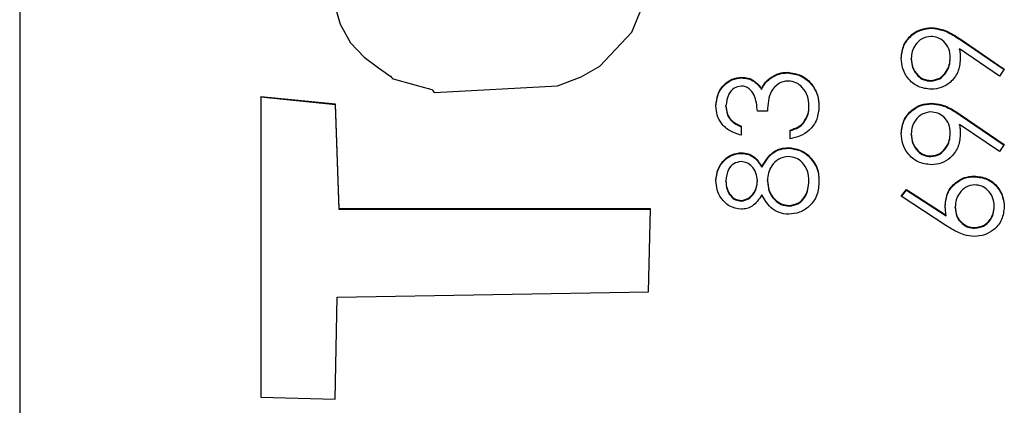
# Model space of a CAD drawing. Header units: millimetres. Extents: x 249 to 1195, y -3 to 820.
# Tile 12 of 28: x 824.77 to 830.09, y 381.84 to 383.92. Entities that reach past the tile are written whole.
import ezdxf

# ---------------------------------------------------------------- set-up
doc = ezdxf.new("R2010")
doc.units = ezdxf.units.MM

msp = doc.modelspace()

# ---------------------------------------------------------------- linework, layer by layer
at = {"color": 7, "linetype": 'Continuous', "lineweight": 25}
for p, q in [((824.7735, 415.1181), (824.7735, 379.1401)), ((829.6933, 383.8756), (829.6933, 383.8791)), ((829.8487, 383.8181), (830.087, 383.6553)), ((829.8487, 383.8146), (829.8487, 383.8181)), ((829.8487, 383.8146), (830.0854, 383.6529)), ((830.0606, 383.6174), (829.8456, 383.7644)), ((829.8456, 383.7609), (829.8456, 383.7644)), ((829.585, 383.7092), (829.585, 383.7127)), ((829.7953, 383.7141), (829.7953, 383.7176)), ((830.087, 383.6553), (830.0606, 383.6174)), ((828.6682, 383.6083), (828.6682, 383.6118)), ((828.8222, 383.6039), (828.8222, 383.6074)), ((828.9163, 383.6354), (828.9163, 383.6389)), ((829.6902, 383.5908), (829.6902, 383.5943)), ((828.7771, 383.5466), (828.7771, 383.5501)), ((826.0756, 383.5071), (826.0751, 381.8869)), ((826.0756, 383.5036), (826.0751, 381.8869)), ((826.4776, 383.4661), (826.0756, 383.5071)), ((826.0756, 383.5036), (826.0756, 383.5071)), ((826.4776, 383.4626), (826.0756, 383.5036)), ((826.4974, 382.9014), (826.4776, 383.4661)), ((826.4776, 383.4626), (826.4776, 383.4661)), ((826.4974, 382.8979), (826.4776, 383.4626)), ((828.585, 383.4545), (828.585, 383.458)), ((828.8089, 383.4288), (828.7546, 383.4288)), ((829.0328, 383.4533), (829.0328, 383.4568)), ((829.6933, 383.4688), (829.6933, 383.4723)), ((829.8487, 383.4113), (830.087, 383.2485)), ((829.8487, 383.4078), (829.8487, 383.4113)), ((829.8487, 383.4078), (830.0854, 383.2461)), ((828.6664, 383.3474), (828.6664, 383.2999)), ((828.931, 383.2796), (828.931, 383.3271)), ((829.0041, 383.365), (829.0041, 383.3685)), ((830.0606, 383.2106), (829.8456, 383.3576)), ((829.8456, 383.3541), (829.8456, 383.3576)), ((829.585, 383.3024), (829.585, 383.3059)), ((829.7953, 383.3073), (829.7953, 383.3108)), ((828.9193, 383.2286), (828.9193, 383.2321)), ((830.087, 383.2485), (830.0606, 383.2106)), ((828.668, 383.2015), (828.668, 383.205)), ((829.0289, 383.1886), (829.0289, 383.1921)), ((829.6902, 383.184), (829.6902, 383.1875)), ((828.7787, 383.1264), (828.7787, 383.1299)), ((828.8089, 383.0518), (828.8089, 383.0553)), ((829.925, 383.0755), (829.925, 383.079)), ((828.585, 383.0488), (828.585, 383.0522)), ((828.7546, 383.0507), (828.7546, 383.0542)), ((829.0328, 383.0488), (829.0328, 383.0522)), ((829.5307, 382.9705), (829.5595, 383.0071)), ((829.5325, 382.9693), (829.5595, 383.0036)), ((829.5595, 383.0071), (829.7733, 382.8674)), ((829.5595, 383.0036), (829.5595, 383.0071)), ((829.5595, 383.0036), (829.7733, 382.8639)), ((829.7722, 382.8127), (829.5307, 382.9705)), ((828.1782, 382.9014), (826.4974, 382.9014)), ((826.4974, 382.8979), (826.4974, 382.9014)), ((828.1781, 382.8979), (826.4974, 382.8979)), ((828.1673, 382.4554), (828.1782, 382.9014)), ((828.6673, 382.9439), (828.6673, 382.9474)), ((828.9253, 382.9168), (828.9253, 382.9203)), ((829.8225, 382.9087), (829.8225, 382.9122)), ((830.0328, 382.9128), (830.0328, 382.9163)), ((829.7733, 382.8639), (829.7733, 382.8674)), ((829.9278, 382.7975), (829.9278, 382.801)), ((826.4768, 381.8756), (826.4868, 382.4257)), ((826.4868, 382.4257), (828.1673, 382.4554)), ((826.0751, 381.8869), (826.4768, 381.8756))]:
    msp.add_line(p, q, dxfattribs=at)
at = {"color": 7, "linetype": 'Continuous', "lineweight": 25, "flags": 128}
msp.add_lwpolyline([(826.45, 384.08), (826.5035, 383.8974), (826.5589, 383.7974), (826.6329, 383.7201), (826.7091, 383.6618), (826.7449, 383.6371), (826.761, 383.6261), (826.7737, 383.6174), (826.7817, 383.6083), (826.7852, 383.6045), (826.7871, 383.6033), (826.788, 383.6029), (826.7884, 383.6028), (826.7886, 383.6027), (826.7886, 383.6027), (826.7887, 383.6026), (826.7887, 383.6026), (826.7887, 383.6026), (826.7887, 383.6026), (826.9057, 383.5706), (826.9573, 383.557), (826.9798, 383.5505), (826.9897, 383.5475), (826.9974, 383.545), (827.0016, 383.5419), (827.0048, 383.537), (827.0085, 383.532), (827.0106, 383.5307), (827.0116, 383.5304), (827.0121, 383.5303), (827.0123, 383.5303), (827.0124, 383.5303), (827.0124, 383.5303), (827.0124, 383.5303), (827.0124, 383.5303), (827.0125, 383.5303), (827.6762, 383.5659), (827.8037, 383.6144), (827.9036, 383.672), (828.0769, 383.855), (828.1604, 384.0578)], dxfattribs=at)
at = {"color": 7, "linetype": 'Continuous', "lineweight": 25}
for points, knots in [([(829.5307, 383.7152), (829.5336, 383.7392), (829.5392, 383.7873), (829.5824, 383.8418), (829.6367, 383.8733), (829.6745, 383.8772), (829.6933, 383.8791)], [0, 0, 0, 0, 0.2797299, 0.5591633, 0.7796116, 1, 1, 1, 1]), ([(829.5307, 383.7117), (829.5336, 383.7357), (829.5392, 383.7838), (829.5824, 383.8383), (829.6367, 383.8698), (829.6745, 383.8737), (829.6933, 383.8756)], [0, 0, 0, 0, 0.27973, 0.559163, 0.779612, 1, 1, 1, 1]), ([(829.6933, 383.8791), (829.7125, 383.8771), (829.7441, 383.8739), (829.785, 383.8566), (829.8177, 383.8387), (829.8384, 383.825), (829.8487, 383.8181)], [0, 0, 0, 0, 0.339295, 0.559425, 0.779695, 1, 1, 1, 1]), ([(829.6933, 383.8756), (829.7125, 383.8736), (829.7441, 383.8704), (829.785, 383.8531), (829.8177, 383.8352), (829.8384, 383.8215), (829.8487, 383.8146)], [0, 0, 0, 0, 0.339295, 0.559425, 0.779695, 1, 1, 1, 1]), ([(829.6902, 383.8316), (829.6737, 383.8291), (829.6406, 383.8242), (829.6071, 383.7898), (829.5878, 383.7517), (829.5859, 383.7257), (829.585, 383.7127)], [0, 0, 0, 0, 0.278722, 0.558569, 0.779171, 1, 1, 1, 1]), ([(829.7953, 383.7176), (829.794, 383.7339), (829.7914, 383.7665), (829.7642, 383.8046), (829.7285, 383.8279), (829.7029, 383.8304), (829.6902, 383.8316)], [0, 0, 0, 0, 0.280319, 0.55953, 0.779753, 1, 1, 1, 1]), ([(829.8456, 383.7644), (829.8468, 383.7541), (829.849, 383.7356), (829.8494, 383.717), (829.8496, 383.7088)], [0, 0, 0, 0, 0.559944, 1, 1, 1, 1]), ([(829.8456, 383.7609), (829.8468, 383.7506), (829.849, 383.7321), (829.8494, 383.7135), (829.8496, 383.7053)], [0, 0, 0, 0, 0.5599442, 1, 1, 1, 1]), ([(829.6928, 383.5468), (829.6684, 383.5497), (829.6195, 383.5555), (829.5664, 383.6022), (829.536, 383.6578), (829.5325, 383.6961), (829.5307, 383.7152)], [0, 0, 0, 0, 0.279538, 0.558851, 0.779452, 1, 1, 1, 1]), ([(829.585, 383.7127), (829.5866, 383.6962), (829.5898, 383.6633), (829.6165, 383.6245), (829.6512, 383.5985), (829.6772, 383.5957), (829.6902, 383.5943)], [0, 0, 0, 0, 0.280092, 0.560011, 0.780131, 1, 1, 1, 1]), ([(829.585, 383.7092), (829.5866, 383.6927), (829.5898, 383.6598), (829.6165, 383.621), (829.6512, 383.595), (829.6772, 383.5922), (829.6902, 383.5908)], [0, 0, 0, 0, 0.280092, 0.560011, 0.780131, 1, 1, 1, 1]), ([(829.6902, 383.5943), (829.707, 383.597), (829.7408, 383.6024), (829.7739, 383.6386), (829.7926, 383.6779), (829.7944, 383.7044), (829.7953, 383.7176)], [0, 0, 0, 0, 0.278472, 0.558424, 0.779098, 1, 1, 1, 1]), ([(829.6902, 383.5908), (829.707, 383.5935), (829.7408, 383.5989), (829.7739, 383.6351), (829.7926, 383.6744), (829.7944, 383.7009), (829.7953, 383.7141)], [0, 0, 0, 0, 0.2784725, 0.5584236, 0.7790976, 1, 1, 1, 1]), ([(829.8496, 383.7088), (829.8471, 383.6853), (829.842, 383.6382), (829.8003, 383.5849), (829.7484, 383.5517), (829.7113, 383.5485), (829.6928, 383.5468)], [0, 0, 0, 0, 0.279814, 0.559489, 0.779635, 1, 1, 1, 1]), ([(828.5307, 383.4574), (828.533, 383.4788), (828.5376, 383.5216), (828.5716, 383.5728), (828.6178, 383.6053), (828.6514, 383.6096), (828.6682, 383.6118)], [0, 0, 0, 0, 0.280085, 0.559868, 0.780099, 1, 1, 1, 1]), ([(828.5307, 383.4539), (828.533, 383.4753), (828.5376, 383.5181), (828.5716, 383.5693), (828.6178, 383.6018), (828.6514, 383.6062), (828.6682, 383.6083)], [0, 0, 0, 0, 0.280085, 0.559868, 0.780099, 1, 1, 1, 1]), ([(828.6682, 383.6118), (828.6804, 383.611), (828.7049, 383.6092), (828.7455, 383.5902), (828.7651, 383.5653), (828.7771, 383.5501)], [0, 0, 0, 0, 0.280508, 0.560792, 1, 1, 1, 1]), ([(828.6682, 383.6083), (828.6804, 383.6075), (828.7049, 383.6057), (828.7455, 383.5867), (828.7651, 383.5618), (828.7771, 383.5466)], [0, 0, 0, 0, 0.280508, 0.560792, 1, 1, 1, 1]), ([(828.7771, 383.5501), (828.7835, 383.5624), (828.795, 383.5844), (828.8139, 383.6003), (828.8222, 383.6074)], [0, 0, 0, 0, 0.559795, 1, 1, 1, 1]), ([(828.7771, 383.5466), (828.7835, 383.5589), (828.795, 383.5809), (828.8139, 383.5968), (828.8222, 383.6039)], [0, 0, 0, 0, 0.559795, 1, 1, 1, 1]), ([(828.9208, 383.5915), (828.9116, 383.5907), (828.8931, 383.5892), (828.8598, 383.5727), (828.8142, 383.5235), (828.811, 383.4667), (828.8089, 383.4288)], [0, 0, 0, 0, 0.125587, 0.251191, 0.500605, 1, 1, 1, 1]), ([(828.8222, 383.6074), (828.8384, 383.6175), (828.8674, 383.6356), (828.9013, 383.6379), (828.9163, 383.6389)], [0, 0, 0, 0, 0.559419, 1, 1, 1, 1]), ([(828.8222, 383.6039), (828.8384, 383.614), (828.8674, 383.6321), (828.9013, 383.6344), (828.9163, 383.6354)], [0, 0, 0, 0, 0.5594191, 1, 1, 1, 1]), ([(828.9163, 383.6389), (828.9422, 383.6351), (828.9942, 383.6275), (829.0513, 383.5779), (829.0823, 383.5174), (829.0855, 383.4765), (829.087, 383.456)], [0, 0, 0, 0, 0.279304, 0.558838, 0.779277, 1, 1, 1, 1]), ([(828.9163, 383.6354), (828.9422, 383.6316), (828.9942, 383.6241), (829.0513, 383.5744), (829.0823, 383.5139), (829.0855, 383.473), (829.087, 383.4525)], [0, 0, 0, 0, 0.279304, 0.558838, 0.779277, 1, 1, 1, 1]), ([(829.0328, 383.4568), (829.0315, 383.4752), (829.0291, 383.5118), (829.0016, 383.5561), (828.9639, 383.5862), (828.9352, 383.5897), (828.9208, 383.5915)], [0, 0, 0, 0, 0.2805991, 0.5601509, 0.7803026, 1, 1, 1, 1]), ([(828.668, 383.5644), (828.6542, 383.5617), (828.6263, 383.5563), (828.5921, 383.5158), (828.5877, 383.4799), (828.585, 383.458)], [0, 0, 0, 0, 0.278859, 0.5600742, 1, 1, 1, 1]), ([(828.7546, 383.4288), (828.7518, 383.4586), (828.7477, 383.5034), (828.7167, 383.5472), (828.6903, 383.5622), (828.6754, 383.5636), (828.668, 383.5644)], [0, 0, 0, 0, 0.499418, 0.749016, 0.874544, 1, 1, 1, 1]), ([(828.6664, 383.2999), (828.6461, 383.306), (828.6054, 383.3182), (828.5604, 383.3586), (828.5346, 383.4075), (828.532, 383.4407), (828.5307, 383.4574)], [0, 0, 0, 0, 0.2802877, 0.5596797, 0.7797465, 1, 1, 1, 1]), ([(828.585, 383.458), (828.5861, 383.4442), (828.5883, 383.4168), (828.6147, 383.3731), (828.6468, 383.3571), (828.6664, 383.3474)], [0, 0, 0, 0, 0.280636, 0.560364, 1, 1, 1, 1]), ([(828.585, 383.4545), (828.5861, 383.4407), (828.5883, 383.4133), (828.6147, 383.3696), (828.6468, 383.3536), (828.6664, 383.3439)], [0, 0, 0, 0, 0.280636, 0.560364, 1, 1, 1, 1]), ([(829.087, 383.456), (829.0849, 383.4317), (829.0807, 383.3833), (829.04, 383.326), (828.9866, 383.2928), (828.9495, 383.284), (828.931, 383.2796)], [0, 0, 0, 0, 0.279886, 0.558979, 0.779263, 1, 1, 1, 1]), ([(829.0041, 383.3685), (829.0137, 383.3837), (829.0307, 383.4109), (829.0321, 383.4428), (829.0328, 383.4568)], [0, 0, 0, 0, 0.558748, 1, 1, 1, 1]), ([(829.0041, 383.365), (829.0137, 383.3802), (829.0307, 383.4074), (829.0321, 383.4393), (829.0328, 383.4533)], [0, 0, 0, 0, 0.558748, 1, 1, 1, 1]), ([(829.5307, 383.3084), (829.5336, 383.3324), (829.5392, 383.3805), (829.5824, 383.435), (829.6367, 383.4665), (829.6745, 383.4704), (829.6933, 383.4723)], [0, 0, 0, 0, 0.27973, 0.559163, 0.779612, 1, 1, 1, 1]), ([(829.5307, 383.3049), (829.5336, 383.3289), (829.5392, 383.377), (829.5824, 383.4315), (829.6367, 383.463), (829.6745, 383.4669), (829.6933, 383.4688)], [0, 0, 0, 0, 0.27973, 0.559163, 0.779612, 1, 1, 1, 1]), ([(829.6933, 383.4723), (829.7125, 383.4703), (829.7441, 383.4671), (829.785, 383.4498), (829.8177, 383.4319), (829.8384, 383.4182), (829.8487, 383.4113)], [0, 0, 0, 0, 0.339295, 0.559425, 0.779695, 1, 1, 1, 1]), ([(829.6933, 383.4688), (829.7125, 383.4668), (829.7441, 383.4636), (829.785, 383.4463), (829.8177, 383.4284), (829.8384, 383.4147), (829.8487, 383.4078)], [0, 0, 0, 0, 0.339295, 0.559425, 0.779695, 1, 1, 1, 1]), ([(829.6902, 383.4248), (829.6737, 383.4223), (829.6406, 383.4174), (829.6071, 383.383), (829.5878, 383.3449), (829.5859, 383.3189), (829.585, 383.3059)], [0, 0, 0, 0, 0.2787219, 0.5585693, 0.7791712, 1, 1, 1, 1]), ([(829.7953, 383.3108), (829.794, 383.3271), (829.7914, 383.3597), (829.7642, 383.3978), (829.7285, 383.4211), (829.7029, 383.4236), (829.6902, 383.4248)], [0, 0, 0, 0, 0.280319, 0.55953, 0.779753, 1, 1, 1, 1]), ([(828.931, 383.3271), (828.9464, 383.3319), (828.9738, 383.3405), (828.9949, 383.3599), (829.0041, 383.3685)], [0, 0, 0, 0, 0.560694, 1, 1, 1, 1]), ([(828.931, 383.3236), (828.9464, 383.3284), (828.9738, 383.337), (828.9949, 383.3564), (829.0041, 383.365)], [0, 0, 0, 0, 0.560694, 1, 1, 1, 1]), ([(829.8456, 383.3576), (829.8468, 383.3473), (829.849, 383.3288), (829.8494, 383.3102), (829.8496, 383.302)], [0, 0, 0, 0, 0.559944, 1, 1, 1, 1]), ([(829.8456, 383.3541), (829.8468, 383.3438), (829.849, 383.3253), (829.8494, 383.3067), (829.8496, 383.2985)], [0, 0, 0, 0, 0.559944, 1, 1, 1, 1]), ([(829.6928, 383.14), (829.6684, 383.1429), (829.6195, 383.1487), (829.5664, 383.1954), (829.536, 383.251), (829.5325, 383.2893), (829.5307, 383.3084)], [0, 0, 0, 0, 0.279538, 0.558851, 0.779452, 1, 1, 1, 1]), ([(829.585, 383.3059), (829.5866, 383.2894), (829.5898, 383.2565), (829.6165, 383.2177), (829.6512, 383.1917), (829.6772, 383.1889), (829.6902, 383.1875)], [0, 0, 0, 0, 0.280092, 0.560011, 0.780131, 1, 1, 1, 1]), ([(829.585, 383.3024), (829.5866, 383.2859), (829.5898, 383.253), (829.6165, 383.2142), (829.6512, 383.1882), (829.6772, 383.1854), (829.6902, 383.184)], [0, 0, 0, 0, 0.280092, 0.560011, 0.780131, 1, 1, 1, 1]), ([(829.6902, 383.1875), (829.707, 383.1902), (829.7408, 383.1955), (829.7739, 383.2318), (829.7926, 383.2711), (829.7944, 383.2976), (829.7953, 383.3108)], [0, 0, 0, 0, 0.278472, 0.558424, 0.779098, 1, 1, 1, 1]), ([(829.6902, 383.184), (829.707, 383.1867), (829.7408, 383.1921), (829.7739, 383.2283), (829.7926, 383.2676), (829.7944, 383.2941), (829.7953, 383.3073)], [0, 0, 0, 0, 0.278472, 0.558424, 0.779098, 1, 1, 1, 1]), ([(829.8496, 383.302), (829.8471, 383.2785), (829.842, 383.2314), (829.8003, 383.1781), (829.7484, 383.1449), (829.7113, 383.1417), (829.6928, 383.14)], [0, 0, 0, 0, 0.279814, 0.559489, 0.779635, 1, 1, 1, 1]), ([(828.7787, 383.1299), (828.7968, 383.1599), (828.8222, 383.2017), (828.8788, 383.2291), (828.9058, 383.2311), (828.9193, 383.2321)], [0, 0, 0, 0, 0.5582714, 0.7790888, 1, 1, 1, 1]), ([(828.7787, 383.1264), (828.7968, 383.1564), (828.8222, 383.1982), (828.8788, 383.2256), (828.9058, 383.2276), (828.9193, 383.2286)], [0, 0, 0, 0, 0.5582714, 0.7790888, 1, 1, 1, 1]), ([(828.9193, 383.2321), (828.9419, 383.23), (828.9821, 383.2262), (829.0146, 383.2025), (829.0289, 383.1921)], [0, 0, 0, 0, 0.559346, 1, 1, 1, 1]), ([(828.9193, 383.2286), (828.9419, 383.2265), (828.9821, 383.2227), (829.0146, 383.199), (829.0289, 383.1886)], [0, 0, 0, 0, 0.559346, 1, 1, 1, 1]), ([(828.5307, 383.0549), (828.5331, 383.076), (828.5377, 383.1181), (828.5726, 383.1676), (828.6183, 383.1989), (828.6515, 383.203), (828.668, 383.205)], [0, 0, 0, 0, 0.279929, 0.559623, 0.779946, 1, 1, 1, 1]), ([(828.5307, 383.0514), (828.5331, 383.0725), (828.5377, 383.1146), (828.5726, 383.1641), (828.6183, 383.1954), (828.6515, 383.1995), (828.668, 383.2015)], [0, 0, 0, 0, 0.2799289, 0.5596229, 0.7799456, 1, 1, 1, 1]), ([(828.668, 383.205), (828.6812, 383.2038), (828.7076, 383.2015), (828.7493, 383.1764), (828.7675, 383.1475), (828.7787, 383.1299)], [0, 0, 0, 0, 0.280159, 0.560243, 1, 1, 1, 1]), ([(828.668, 383.2015), (828.6812, 383.2003), (828.7076, 383.198), (828.7493, 383.1729), (828.7675, 383.144), (828.7787, 383.1264)], [0, 0, 0, 0, 0.280159, 0.560243, 1, 1, 1, 1]), ([(828.9203, 383.1847), (828.9027, 383.1816), (828.8675, 383.1753), (828.8326, 383.1378), (828.8118, 383.097), (828.8099, 383.0692), (828.8089, 383.0553)], [0, 0, 0, 0, 0.278303, 0.558509, 0.779146, 1, 1, 1, 1]), ([(829.0328, 383.0522), (829.0315, 383.0705), (829.029, 383.1068), (829.0012, 383.1507), (828.9631, 383.1795), (828.9345, 383.183), (828.9203, 383.1847)], [0, 0, 0, 0, 0.280602, 0.559962, 0.78018, 1, 1, 1, 1]), ([(829.0289, 383.1921), (829.0483, 383.1693), (829.0831, 383.1284), (829.0858, 383.0752), (829.087, 383.0517)], [0, 0, 0, 0, 0.5577579, 1, 1, 1, 1]), ([(829.0289, 383.1886), (829.0483, 383.1658), (829.0831, 383.1249), (829.0858, 383.0717), (829.087, 383.0482)], [0, 0, 0, 0, 0.557758, 1, 1, 1, 1]), ([(828.6662, 383.1576), (828.6526, 383.1547), (828.6253, 383.149), (828.5902, 383.1101), (828.587, 383.0742), (828.585, 383.0522)], [0, 0, 0, 0, 0.278971, 0.559919, 1, 1, 1, 1]), ([(828.7546, 383.0542), (828.7531, 383.0682), (828.7501, 383.0962), (828.7287, 383.1302), (828.6991, 383.1524), (828.6772, 383.1558), (828.6662, 383.1576)], [0, 0, 0, 0, 0.280237, 0.560145, 0.780435, 1, 1, 1, 1]), ([(828.8089, 383.0553), (828.8105, 383.0367), (828.8136, 382.9996), (828.8433, 382.9558), (828.8815, 382.9256), (828.9107, 382.922), (828.9253, 382.9203)], [0, 0, 0, 0, 0.280283, 0.560138, 0.780298, 1, 1, 1, 1]), ([(829.7682, 382.9221), (829.7708, 382.9453), (829.7761, 382.9916), (829.8186, 383.0432), (829.8703, 383.0744), (829.9067, 383.0775), (829.925, 383.079)], [0, 0, 0, 0, 0.279638, 0.559326, 0.779527, 1, 1, 1, 1]), ([(829.7682, 382.9186), (829.7708, 382.9418), (829.7761, 382.9881), (829.8186, 383.0397), (829.8703, 383.0709), (829.9067, 383.074), (829.925, 383.0755)], [0, 0, 0, 0, 0.279638, 0.559326, 0.779527, 1, 1, 1, 1]), ([(829.925, 383.079), (829.9492, 383.0763), (829.9976, 383.0708), (830.0512, 383.0257), (830.0817, 382.9706), (830.0853, 382.9327), (830.087, 382.9138)], [0, 0, 0, 0, 0.279631, 0.55896, 0.779478, 1, 1, 1, 1]), ([(829.925, 383.0755), (829.9492, 383.0728), (829.9976, 383.0673), (830.0512, 383.0222), (830.0817, 382.9671), (830.0853, 382.9292), (830.087, 382.9103)], [0, 0, 0, 0, 0.279631, 0.55896, 0.779478, 1, 1, 1, 1]), ([(828.6665, 382.8999), (828.6453, 382.9037), (828.6029, 382.9112), (828.5589, 382.9548), (828.5348, 383.0046), (828.5321, 383.0381), (828.5307, 383.0549)], [0, 0, 0, 0, 0.2788058, 0.5584573, 0.7791595, 1, 1, 1, 1]), ([(828.585, 383.0522), (828.5859, 383.0384), (828.5878, 383.0106), (828.6073, 382.9766), (828.6345, 382.9518), (828.6564, 382.9489), (828.6673, 382.9474)], [0, 0, 0, 0, 0.2806507, 0.5605655, 0.7806204, 1, 1, 1, 1]), ([(828.585, 383.0488), (828.5859, 383.0349), (828.5878, 383.0071), (828.6073, 382.9731), (828.6345, 382.9483), (828.6564, 382.9454), (828.6673, 382.9439)], [0, 0, 0, 0, 0.280651, 0.560566, 0.78062, 1, 1, 1, 1]), ([(828.6673, 382.9474), (828.6813, 382.9503), (828.7095, 382.9563), (828.7361, 382.9877), (828.7522, 383.0206), (828.7538, 383.043), (828.7546, 383.0542)], [0, 0, 0, 0, 0.277721, 0.558224, 0.779072, 1, 1, 1, 1]), ([(828.6673, 382.9439), (828.6813, 382.9468), (828.7095, 382.9528), (828.7361, 382.9842), (828.7522, 383.0171), (828.7538, 383.0395), (828.7546, 383.0507)], [0, 0, 0, 0, 0.277721, 0.558224, 0.779072, 1, 1, 1, 1]), ([(828.8089, 383.0518), (828.8105, 383.0332), (828.8136, 382.9961), (828.8433, 382.9523), (828.8815, 382.9221), (828.9107, 382.9185), (828.9253, 382.9168)], [0, 0, 0, 0, 0.280283, 0.560138, 0.780298, 1, 1, 1, 1]), ([(829.087, 383.0517), (829.0854, 383.0261), (829.0822, 382.9751), (829.0393, 382.9155), (828.9834, 382.8796), (828.9436, 382.8751), (828.9237, 382.8728)], [0, 0, 0, 0, 0.280545, 0.559269, 0.779816, 1, 1, 1, 1]), ([(828.9253, 382.9203), (828.9429, 382.9232), (828.9783, 382.9292), (829.0249, 382.9781), (829.0298, 383.0241), (829.0328, 383.0522)], [0, 0, 0, 0, 0.279833, 0.560198, 1, 1, 1, 1]), ([(828.9253, 382.9168), (828.9429, 382.9197), (828.9783, 382.9257), (829.0249, 382.9746), (829.0298, 383.0206), (829.0328, 383.0488)], [0, 0, 0, 0, 0.2798334, 0.5601982, 1, 1, 1, 1]), ([(829.9278, 383.0316), (829.9112, 383.0291), (829.878, 383.0242), (829.8445, 382.9895), (829.8252, 382.9513), (829.8234, 382.9252), (829.8225, 382.9122)], [0, 0, 0, 0, 0.278754, 0.558605, 0.779147, 1, 1, 1, 1]), ([(830.0328, 382.9163), (830.0311, 382.9325), (830.0279, 382.965), (830.0008, 383.0027), (829.9661, 383.0275), (829.9406, 383.0302), (829.9278, 383.0316)], [0, 0, 0, 0, 0.280018, 0.559853, 0.779987, 1, 1, 1, 1]), ([(828.7787, 382.9771), (828.7636, 382.9544), (828.7425, 382.9227), (828.698, 382.9026), (828.677, 382.9008), (828.6665, 382.8999)], [0, 0, 0, 0, 0.557752, 0.778932, 1, 1, 1, 1]), ([(828.9237, 382.8728), (828.906, 382.8745), (828.8707, 382.878), (828.8158, 382.9135), (828.7928, 382.953), (828.7787, 382.9771)], [0, 0, 0, 0, 0.279987, 0.559901, 1, 1, 1, 1]), ([(829.7733, 382.8674), (829.7717, 382.8775), (829.7688, 382.8957), (829.7684, 382.914), (829.7682, 382.9221)], [0, 0, 0, 0, 0.55991, 1, 1, 1, 1]), ([(829.8225, 382.9122), (829.8238, 382.896), (829.8266, 382.8639), (829.8545, 382.8269), (829.89, 382.8045), (829.9152, 382.8022), (829.9278, 382.801)], [0, 0, 0, 0, 0.280127, 0.559515, 0.779719, 1, 1, 1, 1]), ([(829.8225, 382.9087), (829.8238, 382.8926), (829.8266, 382.8604), (829.8545, 382.8234), (829.89, 382.801), (829.9152, 382.7987), (829.9278, 382.7975)], [0, 0, 0, 0, 0.280127, 0.559515, 0.779719, 1, 1, 1, 1]), ([(830.087, 382.9138), (830.0842, 382.8901), (830.0785, 382.8428), (830.0355, 382.7894), (829.9816, 382.7591), (829.9445, 382.7554), (829.9259, 382.7536)], [0, 0, 0, 0, 0.27967, 0.559085, 0.779558, 1, 1, 1, 1]), ([(829.9278, 382.801), (829.9441, 382.8033), (829.9766, 382.8078), (830.0102, 382.8409), (830.0299, 382.878), (830.0318, 382.9035), (830.0328, 382.9163)], [0, 0, 0, 0, 0.279059, 0.5588204, 0.7793034, 1, 1, 1, 1]), ([(829.9278, 382.7975), (829.9441, 382.7998), (829.9766, 382.8043), (830.0102, 382.8374), (830.0299, 382.8745), (830.0318, 382.9), (830.0328, 382.9128)], [0, 0, 0, 0, 0.279059, 0.55882, 0.779303, 1, 1, 1, 1]), ([(829.9259, 382.7536), (829.907, 382.7554), (829.8758, 382.7585), (829.8355, 382.7753), (829.8031, 382.7928), (829.7825, 382.806), (829.7722, 382.8127)], [0, 0, 0, 0, 0.339374, 0.559486, 0.779731, 1, 1, 1, 1])]:
    msp.add_open_spline(points, degree=3, knots=knots, dxfattribs=at)

doc.saveas('drawing.dxf')
